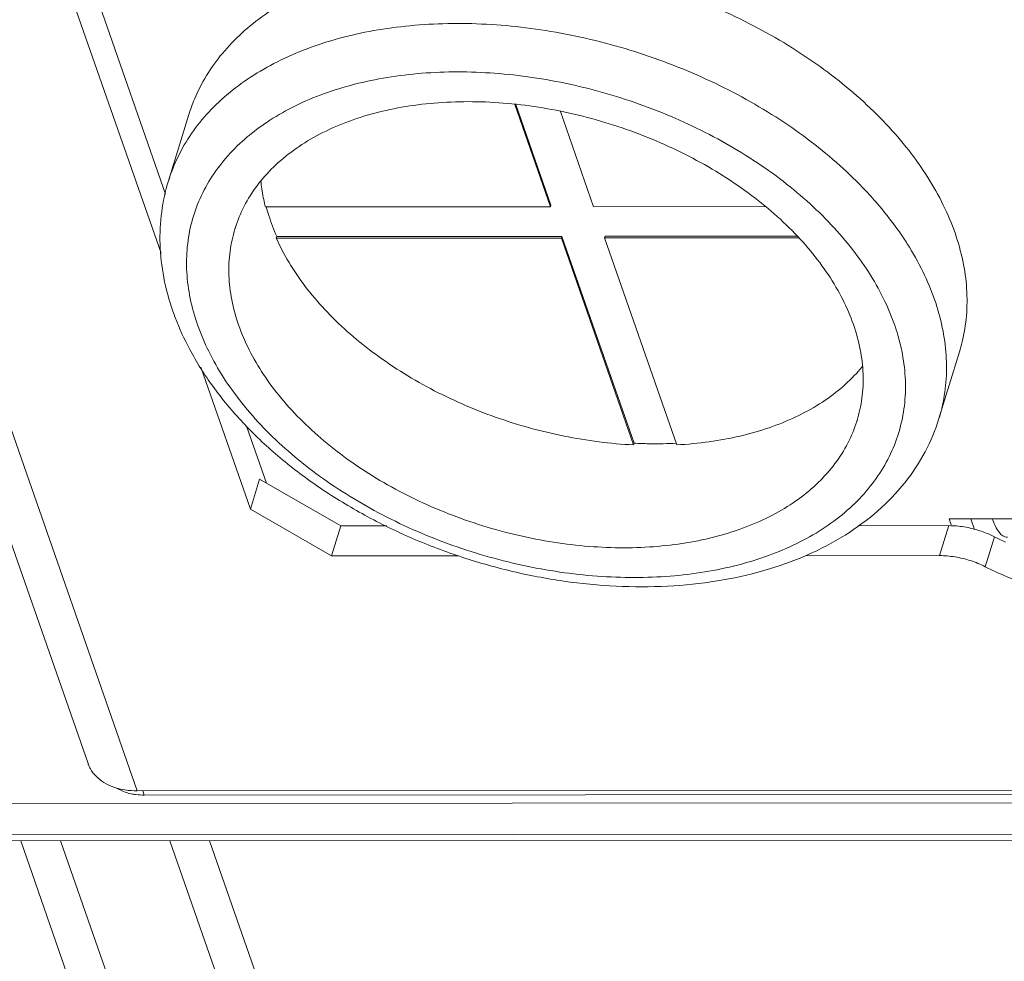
# Model space of a CAD drawing. Header units: millimetres. Extents: x -473 to 23648, y -382 to 1866.
# Tile 178 of 256: x 8168 to 8212, y 438 to 480. Entities that reach past the tile are written whole.
import ezdxf

# ---------------------------------------------------------------- set-up
doc = ezdxf.new("R2010")
doc.units = ezdxf.units.MM
doc.header["$LTSCALE"] = 80
doc.layers.get('0').update_dxf_attribs({"linetype": 'CONTINUOUS'})

msp = doc.modelspace()

# ---------------------------------------------------------------- linework, layer by layer
at = {"color": 0, "linetype": 'Continuous', "lineweight": 0}
for p, q in [((8169.021, 488.586), (8174.841, 471.921)), ((8168.122, 488.007), (8174.643, 469.333)), ((8190.129, 475.843), (8191.693, 471.365)), ((8190.179, 475.837), (8191.715, 471.438)), ((8193.582, 471.366), (8192.126, 475.535)), ((8174.966, 472.491), (8175.864, 475.405)), ((8171.445, 446.993), (8162.454, 472.737)), ((8173.604, 445.797), (8164.613, 471.541)), ((8191.693, 471.365), (8179.209, 471.359)), ((8191.693, 471.365), (8191.715, 471.438)), ((8201.115, 471.37), (8193.582, 471.366)), ((8179.688, 469.989), (8179.71, 470.061)), ((8179.688, 469.989), (8192.171, 469.995)), ((8179.71, 470.061), (8192.194, 470.068)), ((8192.171, 469.995), (8192.194, 470.068)), ((8192.171, 469.995), (8195.334, 460.941)), ((8192.194, 470.068), (8195.356, 461.014)), ((8194.061, 469.996), (8194.083, 470.069)), ((8194.061, 469.996), (8202.553, 470)), ((8197.223, 460.942), (8194.061, 469.996)), ((8194.083, 470.069), (8202.486, 470.073)), ((8208.7, 462.096), (8209.598, 465.009)), ((8176.388, 464.337), (8178.554, 458.134)), ((8178.389, 461.761), (8179.258, 459.272)), ((8195.334, 460.941), (8195.356, 461.014)), ((8178.554, 458.134), (8178.958, 459.445)), ((8182.51, 457.391), (8178.958, 459.445)), ((8182.106, 456.08), (8178.554, 458.134)), ((8182.106, 456.08), (8182.51, 457.391)), ((8184.533, 457.392), (8182.51, 457.391)), ((8209.132, 457.405), (8205.147, 457.403)), ((8208.728, 456.094), (8209.132, 457.405)), ((8209.142, 457.709), (8226.618, 457.718)), ((8209.236, 457.441), (8209.142, 457.709)), ((8210.264, 457.239), (8210.1, 457.71)), ((8210.725, 455.61), (8211.129, 456.921)), ((8208.728, 456.094), (8202.856, 456.091)), ((8187.657, 456.083), (8182.106, 456.08)), ((8173.604, 445.797), (8349.309, 445.885)), ((8173.908, 445.613), (8173.843, 445.797)), ((8167.183, 445.246), (8356.113, 445.341)), ((8173.908, 445.613), (8349.612, 445.702)), ((8356.591, 443.97), (8167.661, 443.875)), ((8356.591, 443.97), (8167.661, 443.875)), ((8356.816, 443.699), (8167.886, 443.604)), ((8356.816, 443.699), (8167.886, 443.604)), ((8187.921, 387.992), (8168.499, 443.604)), ((8190.079, 386.799), (8170.24, 443.605)), ((8175.022, 443.607), (8198.004, 377.802)), ((8176.763, 443.608), (8200.162, 376.608))]:
    msp.add_line(p, q, dxfattribs=at)
for centre, radius, start, end in [((8184.215, 467.57), 8.973, 129.5824, 130.254), ((8186.536, 473.208), 7.556, 191.678, 194.1637), ((8194.282, 461.394), 15.476, 34.953, 40.2577), ((8185.686, 470.468), 11.149, 199.2546, 200.7511), ((8197.988, 463.145), 9.285, 16.2631, 19.2637), ((8209.112, 452.916), 4.484, 63.2774, 68.26), ((8218.428, 471.412), 16.226, 243.2639, 245.1652), ((8172.8, 447.467), 1.435, 199.2654, 201.0132), ((8172.801, 447.467), 1.437, 201.0117, 209.1712)]:
    msp.add_arc(centre, radius, start, end, dxfattribs=at)
for points, start_tangent, end_tangent in [([(8209.404, 470.215), (8208.891, 471.439), (8208.213, 472.65), (8207.375, 473.835), (8206.387, 474.984), (8205.259, 476.083), (8204.003, 477.122), (8202.631, 478.09), (8201.157, 478.978), (8199.597, 479.775), (8197.966, 480.474), (8196.282, 481.068), (8194.561, 481.55), (8192.822, 481.916), (8191.081, 482.162), (8189.357, 482.285), (8187.668, 482.284), (8186.031, 482.159), (8184.463, 481.912), (8182.98, 481.544), (8181.596, 481.06), (8180.327, 480.465), (8179.185, 479.765), (8178.183, 478.966), (8177.329, 478.078), (8176.634, 477.108), (8176.103, 476.068), (8175.864, 475.405)], (-0.329713, 0.944081), (-0.294519, -0.955646)), ([(8206.092, 471.395), (8205.489, 472.07), (8204.361, 473.169), (8203.105, 474.209), (8201.733, 475.177), (8200.259, 476.064), (8198.699, 476.861), (8197.068, 477.56), (8195.384, 478.154), (8193.663, 478.636), (8191.924, 479.002), (8190.183, 479.248), (8188.46, 479.371), (8186.771, 479.37), (8185.134, 479.246), (8183.565, 478.998), (8182.082, 478.631), (8180.699, 478.147), (8179.429, 477.552), (8178.288, 476.851), (8177.285, 476.052), (8176.431, 475.164), (8175.736, 474.195), (8175.205, 473.155), (8174.966, 472.491)], (-0.645633, 0.763648), (-0.294533, -0.955641)), ([(8206.752, 466.208), (8206.265, 467.365), (8205.616, 468.509), (8204.812, 469.627), (8203.862, 470.708), (8202.776, 471.74), (8201.567, 472.711), (8200.248, 473.611), (8198.833, 474.429), (8197.337, 475.157), (8195.778, 475.787), (8194.171, 476.312), (8192.535, 476.727), (8190.888, 477.026), (8189.248, 477.206), (8187.632, 477.266), (8186.058, 477.205), (8184.544, 477.023), (8183.107, 476.722), (8181.761, 476.306), (8180.522, 475.78), (8179.403, 475.148), (8178.497, 474.486)], (-0.329713, 0.944081), (-0.770701, -0.637196)), ([(8204.958, 466.208), (8204.491, 467.301), (8203.861, 468.38), (8203.076, 469.432), (8202.145, 470.443), (8201.08, 471.401), (8199.895, 472.293), (8198.604, 473.109), (8197.223, 473.838), (8195.771, 474.471), (8194.265, 475), (8192.724, 475.419), (8191.167, 475.721), (8189.615, 475.904), (8188.087, 475.964), (8186.601, 475.902), (8185.177, 475.718), (8183.832, 475.414), (8182.584, 474.994), (8181.447, 474.464), (8180.438, 473.83), (8179.567, 473.1), (8178.846, 472.283), (8178.284, 471.389), (8177.889, 470.431), (8177.878, 470.397)], (-0.329713, 0.944081), (-0.294462, -0.955663)), ([(8178.416, 474.419), (8177.573, 473.599), (8176.882, 472.699), (8176.352, 471.727), (8175.987, 470.694), (8175.793, 469.613), (8175.77, 468.494), (8175.92, 467.35), (8176.24, 466.193)], (-0.76318, -0.646186), (0.329713, -0.944081)), ([(8175.161, 466.791), (8174.761, 468.272), (8174.599, 469.727), (8174.67, 471.138), (8174.966, 472.491)], (-0.329713, 0.944081), (0.294486, 0.955656)), ([(8179.017, 472.481), (8179.022, 472.424), (8179.136, 471.678)], (0.089125, -0.99602), (0.202291, -0.979325)), ([(8179.251, 471.358), (8179.362, 470.975), (8179.521, 470.518), (8179.71, 470.061)], (0.254045, -0.967193), (0.407521, -0.913196)), ([(8177.878, 470.397), (8177.664, 469.419), (8177.614, 468.367), (8177.738, 467.287), (8178.035, 466.194)], (-0.294462, -0.955663), (0.329713, -0.944081)), ([(8195.334, 460.941), (8193.818, 461.074), (8192.291, 461.324), (8190.771, 461.686), (8189.276, 462.158), (8187.826, 462.733), (8186.436, 463.403), (8185.124, 464.162), (8183.906, 465), (8182.796, 465.906), (8181.808, 466.87), (8180.954, 467.88), (8180.245, 468.924), (8179.688, 469.989)], (-0.99877, 0.049575), (-0.407521, 0.913196)), ([(8208.506, 467.302), (8207.993, 468.525), (8207.315, 469.736), (8206.966, 470.26)], (-0.329713, 0.944081), (-0.571955, 0.820285)), ([(8209.404, 470.215), (8209.746, 468.992), (8209.913, 467.781), (8209.904, 466.595), (8209.718, 465.446), (8209.598, 465.009)], (0.329713, -0.944081), (-0.294519, -0.955646)), ([(8208.506, 467.302), (8208.848, 466.078), (8209.015, 464.867), (8209.006, 463.681), (8208.82, 462.532), (8208.7, 462.096)], (0.329713, -0.944081), (-0.294533, -0.955641)), ([(8208.7, 462.096), (8208.095, 460.641), (8207.202, 459.283), (8206.027, 458.055), (8204.592, 456.991), (8202.921, 456.114), (8201.036, 455.439), (8198.99, 454.985), (8196.816, 454.757), (8194.566, 454.756), (8192.269, 454.978), (8189.971, 455.416), (8187.709, 456.063), (8185.519, 456.906), (8183.442, 457.931), (8181.508, 459.122), (8179.755, 460.462), (8178.216, 461.926), (8176.92, 463.49), (8175.898, 465.118), (8175.26, 466.518)], (-0.294486, -0.955656), (-0.354256, 0.935149)), ([(8206.901, 465.745), (8207.073, 465.052), (8207.223, 463.908), (8207.2, 462.789), (8207.005, 461.707), (8206.641, 460.675), (8206.11, 459.703), (8205.42, 458.802), (8204.577, 457.983), (8203.59, 457.253), (8202.471, 456.622), (8201.232, 456.095), (8199.886, 455.68), (8198.448, 455.379), (8196.934, 455.197), (8195.361, 455.136), (8193.745, 455.195), (8192.104, 455.376), (8190.457, 455.675), (8188.821, 456.089), (8187.215, 456.614), (8185.655, 457.244), (8184.16, 457.973), (8182.745, 458.791), (8181.425, 459.691), (8180.216, 460.662), (8179.131, 461.693), (8178.181, 462.774), (8177.377, 463.893), (8176.728, 465.037), (8176.24, 466.193)], (0.279836, -0.960048), (-0.329713, 0.944081)), ([(8205.114, 462.004), (8205.104, 461.971), (8204.708, 461.012), (8204.147, 460.119), (8203.426, 459.302), (8202.555, 458.572), (8201.545, 457.938), (8200.409, 457.407), (8199.161, 456.988), (8197.816, 456.684), (8196.392, 456.5), (8194.906, 456.437), (8193.378, 456.498), (8191.825, 456.681), (8190.269, 456.983), (8188.728, 457.401), (8187.222, 457.93), (8185.769, 458.563), (8184.389, 459.292), (8183.098, 460.108), (8181.913, 461.001), (8180.848, 461.959), (8179.917, 462.97), (8179.131, 464.022), (8178.502, 465.101), (8178.035, 466.194)], (-0.294462, -0.955663), (-0.329713, 0.944081)), ([(8204.958, 466.208), (8205.255, 465.114), (8205.379, 464.035), (8205.328, 462.983), (8205.114, 462.004)], (0.329713, -0.944081), (-0.294462, -0.955663)), ([(8205.351, 464.373), (8205.179, 464.172), (8204.398, 463.412), (8203.477, 462.74), (8202.428, 462.165), (8201.263, 461.692), (8199.997, 461.328), (8198.645, 461.077), (8197.223, 460.942)], (-0.633431, -0.773799), (-0.998627, -0.05239)), ([(8195.356, 461.014), (8195.993, 460.992), (8196.623, 460.993), (8197.198, 461.012)], (0.99877, -0.049575), (0.998764, 0.049697)), ([(8209.132, 457.405), (8209.808, 457.349), (8210.486, 457.185), (8210.773, 457.081)], (1, 0.000503), (0.928777, -0.370639)), ([(8211.286, 457.182), (8211.031, 457.71)], (-0.560802, 0.82795), (-0.329713, 0.944081)), ([(8211.706, 456.903), (8211.582, 456.919), (8211.286, 457.182)], (-0.999624, -0.02741), (-0.560802, 0.82795)), ([(8210.725, 455.61), (8210.081, 455.874), (8209.404, 456.038), (8208.728, 456.094)], (-0.893066, 0.449926), (-1, -0.000503)), ([(8210.725, 455.61), (8212.73, 454.761), (8214.85, 454.174), (8216.993, 453.874), (8219.073, 453.875), (8221.006, 454.177), (8222.715, 454.766), (8224.127, 455.617)], (0.893066, -0.449926), (0.788896, 0.614527)), ([(8172.663, 445.932), (8172.571, 445.963), (8172.143, 446.165), (8171.797, 446.436), (8171.547, 446.767)], (-0.954573, 0.297976), (-0.487505, 0.87312)), ([(8173.064, 445.839), (8172.663, 445.932)], (-0.987376, 0.158393), (-0.954573, 0.297976)), ([(8173.458, 445.647), (8173.205, 445.702), (8172.69, 445.919)], (-0.987148, 0.159809), (-0.852368, 0.522943)), ([(8173.604, 445.797), (8173.064, 445.839)], (-1, -0.000503), (-0.987376, 0.158393)), ([(8173.908, 445.613), (8173.545, 445.635), (8173.458, 445.647)], (-0.999992, -0.003992), (-0.987148, 0.159809))]:
    msp.add_spline(points, degree=3, dxfattribs=dict(at, start_tangent=start_tangent, end_tangent=end_tangent))

doc.saveas('drawing.dxf')
